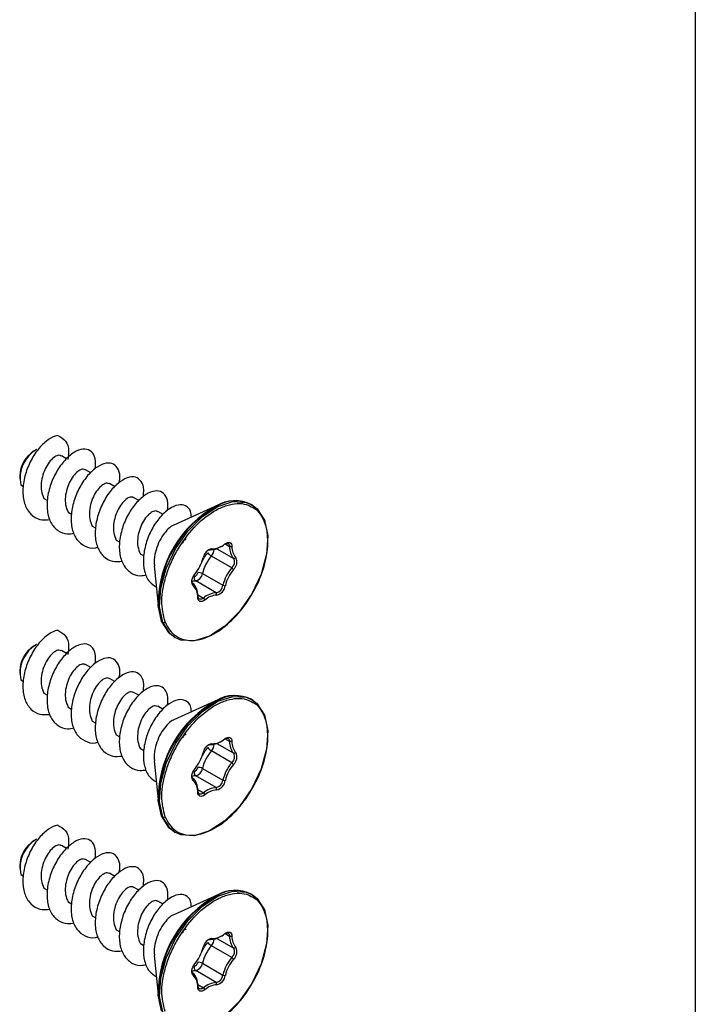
# Model space of a CAD drawing. Header units: millimetres. Extents: x 32 to 1365, y 32 to 1048.
# Tile 26 of 27: x 1326 to 1365, y 744 to 802. Entities that reach past the tile are written whole.
import ezdxf

# ---------------------------------------------------------------- set-up
doc = ezdxf.new("R2010")
doc.units = ezdxf.units.MM
doc.header["$LTSCALE"] = 5
doc.layers.add('TEXT', color=140, linetype='Continuous', lineweight=25)

msp = doc.modelspace()

# ---------------------------------------------------------------- linework, layer by layer
for p, q in [((1326.587, 776.495), (1326.446, 776.413)), ((1328.342, 775.955), (1328.043, 776.128)), ((1329.77, 775.131), (1329.457, 775.312)), ((1325.597, 774.944), (1325.597, 774.78)), ((1325.658, 774.421), (1325.825, 774.324)), ((1331.186, 774.314), (1330.871, 774.495)), ((1327.024, 773.632), (1327.234, 773.511)), ((1332.583, 773.507), (1332.285, 773.679)), ((1337.233, 773.234), (1334.647, 772.066)), ((1339.232, 773.249), (1339.188, 773.274)), ((1328.438, 772.816), (1328.639, 772.7)), ((1334.013, 772.681), (1333.7, 772.863)), ((1329.853, 771.999), (1330.068, 771.875)), ((1331.267, 771.183), (1331.475, 771.063)), ((1336.879, 770.666), (1336.773, 770.616)), ((1337.162, 770.679), (1338.156, 770.105)), ((1337.371, 770.779), (1337.442, 770.82)), ((1337.916, 770.796), (1337.64, 770.955)), ((1338.057, 770.796), (1337.916, 770.796)), ((1332.884, 770.249), (1332.681, 770.366)), ((1338.051, 769.554), (1336.849, 770.248)), ((1338.156, 770.105), (1338.284, 770.146)), ((1333.498, 769.666), (1333.745, 767.192)), ((1338.152, 769.457), (1338.051, 769.554)), ((1336.326, 769.222), (1337.528, 768.528)), ((1335.765, 768.635), (1335.781, 768.51)), ((1337.13, 768.089), (1335.928, 768.783)), ((1337.528, 768.528), (1337.667, 768.506)), ((1336.046, 767.972), (1336.38, 767.779)), ((1336.048, 767.825), (1336.048, 767.907)), ((1336.38, 767.779), (1336.463, 767.665)), ((1337.169, 767.957), (1337.13, 768.089)), ((1333.996, 766.358), (1333.952, 766.383)), ((1334.688, 765.479), (1334.732, 765.454)), ((1326.587, 765.063), (1326.446, 764.982)), ((1328.342, 764.524), (1328.043, 764.697)), ((1329.77, 763.7), (1329.457, 763.88)), ((1325.597, 763.512), (1325.597, 763.349)), ((1325.658, 762.989), (1325.825, 762.893)), ((1331.186, 762.882), (1330.871, 763.064)), ((1327.024, 762.2), (1327.234, 762.079)), ((1332.583, 762.076), (1332.285, 762.247)), ((1334.013, 761.25), (1333.7, 761.431)), ((1337.233, 761.802), (1334.647, 760.634)), ((1339.232, 761.817), (1339.188, 761.842)), ((1328.438, 761.384), (1328.639, 761.268)), ((1329.853, 760.568), (1330.068, 760.443)), ((1331.267, 759.751), (1331.475, 759.631)), ((1336.879, 759.234), (1336.773, 759.184)), ((1337.162, 759.248), (1338.156, 758.674)), ((1337.371, 759.348), (1337.442, 759.389)), ((1337.916, 759.364), (1337.64, 759.523)), ((1338.057, 759.365), (1337.916, 759.364)), ((1332.884, 758.818), (1332.681, 758.935)), ((1338.051, 758.122), (1336.849, 758.816)), ((1338.156, 758.674), (1338.284, 758.714)), ((1333.498, 758.234), (1333.745, 755.76)), ((1338.152, 758.025), (1338.051, 758.122)), ((1337.13, 756.657), (1335.928, 757.351)), ((1336.326, 757.79), (1337.528, 757.096)), ((1335.765, 757.203), (1335.781, 757.079)), ((1337.528, 757.096), (1337.667, 757.074)), ((1336.046, 756.54), (1336.38, 756.348)), ((1336.048, 756.393), (1336.048, 756.475)), ((1336.38, 756.348), (1336.463, 756.233)), ((1337.169, 756.525), (1337.13, 756.657)), ((1333.996, 754.926), (1333.952, 754.952)), ((1334.688, 754.048), (1334.732, 754.023)), ((1326.587, 753.632), (1326.446, 753.55)), ((1328.342, 753.092), (1328.043, 753.265)), ((1329.77, 752.268), (1329.457, 752.449)), ((1325.597, 752.081), (1325.597, 751.917)), ((1331.186, 751.451), (1330.871, 751.632)), ((1325.658, 751.557), (1325.825, 751.461)), ((1327.024, 750.769), (1327.234, 750.648)), ((1332.583, 750.644), (1332.285, 750.816)), ((1328.438, 749.952), (1328.639, 749.837)), ((1334.013, 749.818), (1333.7, 749.999)), ((1337.233, 750.371), (1334.647, 749.203)), ((1339.232, 750.385), (1339.188, 750.411)), ((1329.853, 749.136), (1330.068, 749.012)), ((1331.267, 748.32), (1331.475, 748.2)), ((1336.879, 747.803), (1336.773, 747.752)), ((1337.162, 747.816), (1338.156, 747.242)), ((1337.371, 747.916), (1337.442, 747.957)), ((1337.916, 747.933), (1337.64, 748.092)), ((1338.057, 747.933), (1337.916, 747.933)), ((1332.884, 747.386), (1332.681, 747.503)), ((1338.051, 746.691), (1336.849, 747.385)), ((1338.156, 747.242), (1338.284, 747.283)), ((1333.498, 746.803), (1333.745, 744.329)), ((1338.152, 746.594), (1338.051, 746.691)), ((1337.13, 745.226), (1335.928, 745.92)), ((1336.326, 746.359), (1337.528, 745.665)), ((1335.765, 745.772), (1335.781, 745.647)), ((1337.169, 745.094), (1337.13, 745.226)), ((1337.528, 745.665), (1337.667, 745.642)), ((1336.046, 745.109), (1336.38, 744.916)), ((1336.048, 744.962), (1336.048, 745.044)), ((1336.38, 744.916), (1336.463, 744.802))]:
    msp.add_line(p, q)
at = {"flags": 128}
for points in [[(1333.996, 766.358), (1333.807, 767.272), (1333.875, 768.354), (1334.195, 769.517), (1334.741, 770.667), (1335.468, 771.71), (1336.318, 772.562), (1337.222, 773.154), (1338.106, 773.438), (1338.899, 773.391), (1339.258, 773.233)], [(1339.188, 773.274), (1339.493, 773.041), (1339.924, 772.37)], [(1339.258, 773.233), (1339.537, 773.016), (1339.968, 772.345)], [(1339.968, 772.345), (1340.157, 771.431), (1340.088, 770.349), (1339.768, 769.185), (1339.222, 768.036), (1338.495, 766.993), (1337.645, 766.141), (1336.742, 765.549), (1335.857, 765.265), (1335.064, 765.312), (1334.705, 765.47)], [(1337.633, 770.957), (1337.645, 770.964), (1337.706, 770.988), (1337.763, 770.996), (1337.814, 770.986), (1337.857, 770.96), (1337.889, 770.918), (1337.909, 770.862), (1337.916, 770.796)], [(1337.642, 770.956), (1337.718, 771.006), (1337.794, 771.037), (1337.866, 771.046), (1337.93, 771.034), (1337.983, 771.001), (1338.023, 770.949), (1338.048, 770.879), (1338.057, 770.796)], [(1336.666, 770.594), (1336.717, 770.611), (1336.773, 770.616)], [(1335.781, 768.51), (1335.738, 768.56), (1335.711, 768.626), (1335.699, 768.707), (1335.704, 768.799), (1335.726, 768.897), (1335.763, 768.996), (1335.813, 769.092), (1335.875, 769.18)], [(1335.716, 768.704), (1335.703, 768.751), (1335.7, 768.781)], [(1336.463, 767.665), (1336.386, 767.615), (1336.31, 767.584), (1336.239, 767.575), (1336.175, 767.587), (1336.122, 767.62), (1336.081, 767.672), (1336.056, 767.742), (1336.048, 767.825)], [(1336.38, 767.779), (1336.331, 767.746), (1336.282, 767.722), (1336.234, 767.709), (1336.19, 767.708), (1336.149, 767.717), (1336.114, 767.737), (1336.086, 767.767), (1336.065, 767.806)], [(1333.922, 766.427), (1333.734, 767.336), (1333.73, 767.421)], [(1333.952, 766.383), (1333.763, 767.297), (1333.759, 767.381)], [(1334.404, 765.709), (1334.35, 765.759), (1333.922, 766.427)], [(1334.688, 765.479), (1334.383, 765.712), (1333.952, 766.383)], [(1334.705, 765.47), (1334.426, 765.686), (1333.996, 766.358)], [(1333.996, 754.926), (1333.807, 755.84), (1333.875, 756.922), (1334.195, 758.086), (1334.741, 759.235), (1335.468, 760.278), (1336.318, 761.13), (1337.222, 761.722), (1338.106, 762.006), (1338.899, 761.959), (1339.258, 761.801)], [(1339.188, 761.842), (1339.493, 761.61), (1339.924, 760.939)], [(1339.258, 761.801), (1339.537, 761.585), (1339.968, 760.913)], [(1339.968, 760.913), (1340.157, 759.999), (1340.088, 758.917), (1339.768, 757.754), (1339.222, 756.604), (1338.495, 755.561), (1337.645, 754.709), (1336.742, 754.117), (1335.857, 753.833), (1335.064, 753.88), (1334.705, 754.038)], [(1336.666, 759.163), (1336.717, 759.179), (1336.773, 759.184)], [(1337.633, 759.525), (1337.645, 759.532), (1337.706, 759.556), (1337.763, 759.564), (1337.814, 759.554), (1337.857, 759.528), (1337.889, 759.486), (1337.909, 759.431), (1337.916, 759.364)], [(1337.642, 759.524), (1337.718, 759.575), (1337.794, 759.605), (1337.866, 759.614), (1337.93, 759.602), (1337.983, 759.569), (1338.023, 759.517), (1338.048, 759.448), (1338.057, 759.365)], [(1335.781, 757.079), (1335.738, 757.128), (1335.711, 757.195), (1335.699, 757.276), (1335.704, 757.367), (1335.726, 757.465), (1335.763, 757.564), (1335.813, 757.66), (1335.875, 757.748)], [(1335.716, 757.272), (1335.703, 757.32), (1335.7, 757.35)], [(1336.463, 756.233), (1336.386, 756.183), (1336.31, 756.153), (1336.239, 756.143), (1336.175, 756.155), (1336.122, 756.188), (1336.081, 756.241), (1336.056, 756.31), (1336.048, 756.393)], [(1336.38, 756.348), (1336.331, 756.314), (1336.282, 756.291), (1336.234, 756.278), (1336.19, 756.276), (1336.149, 756.285), (1336.114, 756.305), (1336.086, 756.335), (1336.065, 756.374)], [(1333.922, 754.995), (1333.734, 755.904), (1333.73, 755.989)], [(1333.952, 754.952), (1333.763, 755.865), (1333.759, 755.949)], [(1334.404, 754.277), (1334.35, 754.328), (1333.922, 754.995)], [(1334.688, 754.048), (1334.383, 754.28), (1333.952, 754.952)], [(1334.705, 754.038), (1334.426, 754.255), (1333.996, 754.926)], [(1333.996, 743.495), (1333.807, 744.409), (1333.875, 745.491), (1334.195, 746.654), (1334.741, 747.804), (1335.468, 748.847), (1336.318, 749.699), (1337.222, 750.291), (1338.106, 750.575), (1338.899, 750.527), (1339.258, 750.37)], [(1339.188, 750.411), (1339.493, 750.178), (1339.924, 749.507)], [(1339.258, 750.37), (1339.537, 750.153), (1339.968, 749.482)], [(1339.968, 749.482), (1340.157, 748.568), (1340.088, 747.485), (1339.768, 746.322), (1339.222, 745.173), (1338.495, 744.13), (1337.645, 743.277), (1336.742, 742.686), (1335.857, 742.402), (1335.064, 742.449), (1334.705, 742.607)], [(1337.633, 748.094), (1337.645, 748.1), (1337.706, 748.125), (1337.763, 748.132), (1337.814, 748.123), (1337.857, 748.096), (1337.889, 748.054), (1337.909, 747.999), (1337.916, 747.933)], [(1337.642, 748.093), (1337.718, 748.143), (1337.794, 748.173), (1337.866, 748.183), (1337.93, 748.171), (1337.983, 748.138), (1338.023, 748.085), (1338.048, 748.016), (1338.057, 747.933)], [(1336.666, 747.731), (1336.717, 747.748), (1336.773, 747.752)], [(1335.781, 745.647), (1335.738, 745.697), (1335.711, 745.763), (1335.699, 745.844), (1335.704, 745.936), (1335.726, 746.033), (1335.763, 746.133), (1335.813, 746.228), (1335.875, 746.317)], [(1335.716, 745.84), (1335.703, 745.888), (1335.7, 745.918)], [(1336.463, 744.802), (1336.386, 744.752), (1336.31, 744.721), (1336.239, 744.712), (1336.175, 744.724), (1336.122, 744.757), (1336.081, 744.809), (1336.056, 744.879), (1336.048, 744.962)], [(1336.38, 744.916), (1336.331, 744.883), (1336.282, 744.859), (1336.234, 744.846), (1336.19, 744.844), (1336.149, 744.854), (1336.114, 744.874), (1336.086, 744.904), (1336.065, 744.943)], [(1333.922, 743.564), (1333.734, 744.473), (1333.73, 744.558)], [(1333.952, 743.52), (1333.763, 744.434), (1333.759, 744.517)]]:
    msp.add_lwpolyline(points, dxfattribs=at)
for centre, radius, start, end in [((1327.386, 774.891), 1.79, 121.70415, 178.30123), ((1327.551, 774.818), 1.934, 119.88534, 191.87364), ((1340.276, 767.444), 6.546, 118.59321, 180.19822), ((1340.341, 767.406), 6.583, 118.59217, 180.21947), ((1338.212, 771.455), 2.039, 62.42802, 121.62417), ((1338.269, 771.429), 2.061, 63.52474, 121.53328), ((1339.933, 772.29), 0.0652, 306.82076, 57.8269), ((1336.992, 770.047), 0.629, 100.35082, 170.09352), ((1336.803, 771.681), 1.065, 268.38737, 302.22829), ((1336.411, 770.658), 0.6, 316.85286, 357.70103), ((1336.876, 771.823), 1.157, 270.13748, 311.46936), ((1338.87, 770.741), 0.956, 176.71255, 221.69952), ((1338.956, 770.745), 0.9, 176.71255, 221.69952), ((1333.793, 770.854), 2.672, 321.20079, 344.83359), ((1338.547, 768.737), 2.273, 138.34673, 167.68765), ((1337.148, 770.762), 0.595, 212.49098, 239.73005), ((1337.752, 769.897), 0.455, 311.01353, 27.26333), ((1337.779, 769.886), 0.568, 311.01353, 27.26333), ((1339.749, 768.043), 2.273, 138.34673, 167.68765), ((1336.06, 768.966), 0.226, 158.98248, 234.26922), ((1335.804, 769.296), 0.527, 283.5842, 351.9556), ((1336.125, 768.86), 0.414, 60.96551, 100.73857), ((1339.726, 768.056), 2.107, 138.34673, 167.68765), ((1335.943, 767.88), 0.903, 90.96277, 105.64087), ((1335.869, 768.76), 0.162, 200.20057, 230.17727), ((1335.317, 768.099), 0.698, 20.20057, 50.17727), ((1335.187, 767.885), 0.863, 355.99301, 46.48367), ((1334.836, 767.92), 1.212, 359.36276, 20.2551), ((1337.006, 768.602), 0.527, 283.5842, 351.9556), ((1337.014, 768.598), 0.659, 283.5842, 351.9556), ((1336.33, 767.904), 0.282, 179.36276, 200.2551), ((1337.221, 766.806), 1.287, 94.07208, 130.83474), ((1337.255, 766.748), 1.212, 94.07208, 130.83474), ((1333.98, 766.435), 0.0585, 187.54633, 241.64081), ((1334.046, 766.467), 0.12, 245.14319, 316.09776), ((1327.386, 763.459), 1.79, 121.70415, 178.30123), ((1327.551, 763.387), 1.934, 119.88534, 191.87364), ((1338.212, 760.024), 2.039, 62.42802, 121.62417), ((1338.269, 759.998), 2.061, 63.52474, 121.53328), ((1340.276, 756.012), 6.546, 118.59321, 180.19822), ((1340.341, 755.974), 6.583, 118.59217, 180.21947), ((1339.933, 760.858), 0.0652, 306.82076, 57.8269), ((1336.992, 758.615), 0.629, 100.35082, 170.09352), ((1336.803, 760.249), 1.065, 268.38737, 302.22829), ((1336.411, 759.227), 0.6, 316.85259, 357.70364), ((1336.876, 760.391), 1.157, 270.13748, 311.46936), ((1338.87, 759.309), 0.956, 176.71255, 221.69952), ((1338.956, 759.313), 0.9, 176.71255, 221.69952), ((1333.793, 759.422), 2.672, 321.20079, 344.83359), ((1338.547, 757.306), 2.273, 138.34673, 167.68765), ((1337.148, 759.33), 0.595, 212.49098, 239.73005), ((1337.752, 758.465), 0.455, 311.01353, 27.26333), ((1337.779, 758.454), 0.568, 311.01353, 27.26333), ((1339.749, 756.612), 2.273, 138.34673, 167.68765), ((1339.726, 756.625), 2.107, 138.34673, 167.68765), ((1335.943, 756.448), 0.903, 90.96277, 105.64065), ((1336.06, 757.535), 0.226, 158.98248, 234.26922), ((1335.804, 757.864), 0.527, 283.5842, 351.9556), ((1336.125, 757.428), 0.414, 60.96551, 100.73857), ((1335.869, 757.328), 0.162, 200.20057, 230.17727), ((1335.317, 756.667), 0.698, 20.20057, 50.17727), ((1335.187, 756.453), 0.863, 355.99301, 46.48367), ((1334.836, 756.489), 1.212, 359.36276, 20.2551), ((1337.006, 757.17), 0.527, 283.5842, 351.9556), ((1337.014, 757.166), 0.659, 283.5842, 351.9556), ((1336.33, 756.472), 0.282, 179.36276, 200.2551), ((1337.221, 755.374), 1.287, 94.07208, 130.83474), ((1337.255, 755.317), 1.212, 94.07208, 130.83474), ((1333.98, 755.003), 0.0585, 187.54633, 241.64081), ((1334.046, 755.035), 0.12, 245.14319, 316.09776), ((1327.386, 752.028), 1.79, 121.70415, 178.30123), ((1327.551, 751.955), 1.934, 119.88534, 191.87364), ((1338.212, 748.592), 2.039, 62.42802, 121.62417), ((1338.269, 748.566), 2.061, 63.52474, 121.53328), ((1340.276, 744.581), 6.546, 118.59321, 180.19822), ((1340.341, 744.543), 6.583, 118.59217, 180.21947), ((1339.933, 749.426), 0.0652, 306.82076, 57.8269), ((1336.992, 747.184), 0.629, 100.35082, 170.09352), ((1337.148, 747.899), 0.595, 212.49098, 239.73005), ((1336.803, 748.817), 1.065, 268.38737, 302.22829), ((1336.411, 747.795), 0.6, 316.85261, 357.70345), ((1336.876, 748.96), 1.157, 270.13748, 311.46936), ((1338.87, 747.878), 0.956, 176.71255, 221.69952), ((1338.956, 747.882), 0.9, 176.71255, 221.69952), ((1333.793, 747.991), 2.672, 321.20079, 344.83359), ((1338.547, 745.874), 2.273, 138.34673, 167.68765), ((1337.752, 747.034), 0.455, 311.01353, 27.26333), ((1337.779, 747.022), 0.568, 311.01353, 27.26333), ((1336.125, 745.997), 0.414, 60.96551, 100.73857), ((1339.749, 745.18), 2.273, 138.34673, 167.68765), ((1339.726, 745.193), 2.107, 138.34673, 167.68765), ((1335.943, 745.017), 0.903, 90.96298, 105.64698), ((1335.869, 745.897), 0.162, 200.20057, 230.17727), ((1336.06, 746.103), 0.226, 158.98248, 234.26922), ((1335.804, 746.433), 0.527, 283.5842, 351.9556), ((1335.317, 745.236), 0.698, 20.20057, 50.17727), ((1335.187, 745.022), 0.863, 355.99301, 46.48367), ((1334.836, 745.057), 1.212, 359.36276, 20.2551), ((1337.221, 743.942), 1.287, 94.07208, 130.83474), ((1337.006, 745.739), 0.527, 283.5842, 351.9556), ((1337.014, 745.735), 0.659, 283.5842, 351.9556), ((1336.33, 745.041), 0.282, 179.36276, 200.2551), ((1337.255, 743.885), 1.212, 94.07208, 130.83474)]:
    msp.add_arc(centre, radius, start, end)
for points, knots in [([(1327.843, 777.324), (1327.791, 777.313), (1327.571, 777.266), (1327.144, 777.016), (1326.599, 776.448), (1326.147, 775.688), (1325.846, 774.829), (1325.75, 773.972), (1325.88, 773.217), (1326.228, 772.661), (1326.743, 772.344), (1327.172, 772.372), (1327.376, 772.385)], [0, 0, 0, 0, 0.033583, 0.142578, 0.250403, 0.359267, 0.467343, 0.575703, 0.684309, 0.792246, 0.90121, 1, 1, 1, 1]), ([(1327.843, 777.322), (1328.004, 777.228), (1328.323, 777.04), (1328.509, 776.51), (1328.446, 776.08), (1328.421, 775.91)], [0, 0, 0, 0, 0.3786555, 0.7550019, 1, 1, 1, 1]), ([(1330.033, 775.368), (1330.045, 775.57), (1330.071, 775.991), (1329.836, 776.402), (1329.443, 776.566), (1328.923, 776.439), (1328.366, 776.031), (1327.844, 775.387), (1327.436, 774.582), (1327.204, 773.712), (1327.183, 772.879), (1327.391, 772.18), (1327.809, 771.712), (1328.301, 771.501), (1328.661, 771.567), (1328.789, 771.591)], [0, 0, 0, 0, 0.0741502, 0.1538456, 0.2344046, 0.3141683, 0.3944954, 0.4745472, 0.5544726, 0.634914, 0.7146284, 0.7952008, 0.8749249, 0.9553411, 1, 1, 1, 1]), ([(1328.036, 776.114), (1327.993, 776.136), (1327.894, 776.185), (1327.657, 776.086), (1327.391, 775.846), (1327.14, 775.477), (1326.948, 775.023), (1326.85, 774.532), (1326.853, 774.036), (1326.966, 773.77), (1327.024, 773.632)], [0, 0, 0, 0, 0.0959997, 0.2238077, 0.3514495, 0.4791617, 0.6068073, 0.7344632, 0.8621755, 1, 1, 1, 1]), ([(1329.45, 775.298), (1329.407, 775.319), (1329.308, 775.369), (1329.071, 775.269), (1328.805, 775.03), (1328.554, 774.661), (1328.362, 774.207), (1328.264, 773.716), (1328.267, 773.219), (1328.38, 772.954), (1328.438, 772.816)], [0, 0, 0, 0, 0.096, 0.223808, 0.35145, 0.479162, 0.606807, 0.734463, 0.862176, 1, 1, 1, 1]), ([(1331.435, 774.548), (1331.448, 774.611), (1331.516, 774.915), (1331.415, 775.326), (1331.137, 775.676), (1330.686, 775.739), (1330.148, 775.512), (1329.59, 775.016), (1329.103, 774.306), (1328.747, 773.467), (1328.586, 772.598), (1328.644, 771.803), (1328.926, 771.168), (1329.41, 770.799), (1329.858, 770.668), (1330.135, 770.746), (1330.18, 770.759)], [0, 0, 0, 0, 0.021062, 0.101749, 0.181821, 0.262147, 0.342604, 0.422602, 0.503343, 0.583233, 0.663969, 0.743974, 0.824419, 0.904757, 0.984821, 1, 1, 1, 1]), ([(1332.842, 773.709), (1332.864, 773.856), (1332.918, 774.234), (1332.753, 774.66), (1332.412, 774.914), (1331.919, 774.878), (1331.368, 774.552), (1330.824, 773.975), (1330.376, 773.21), (1330.082, 772.349), (1329.994, 771.495), (1330.131, 770.744), (1330.486, 770.197), (1331.001, 769.892), (1331.423, 769.924), (1331.62, 769.939)], [0, 0, 0, 0, 0.050808, 0.130542, 0.210756, 0.290267, 0.370627, 0.450135, 0.530357, 0.610082, 0.689912, 0.770038, 0.849587, 0.929937, 1, 1, 1, 1]), ([(1330.864, 774.482), (1330.822, 774.503), (1330.723, 774.552), (1330.486, 774.453), (1330.219, 774.213), (1329.968, 773.845), (1329.776, 773.39), (1329.679, 772.899), (1329.681, 772.403), (1329.794, 772.137), (1329.853, 771.999)], [0, 0, 0, 0, 0.096, 0.223808, 0.35145, 0.479162, 0.606807, 0.734463, 0.862176, 1, 1, 1, 1]), ([(1332.278, 773.665), (1332.236, 773.686), (1332.137, 773.736), (1331.9, 773.637), (1331.634, 773.397), (1331.383, 773.028), (1331.191, 772.574), (1331.093, 772.083), (1331.096, 771.587), (1331.208, 771.321), (1331.267, 771.183)], [0, 0, 0, 0, 0.096, 0.223808, 0.35145, 0.479162, 0.606807, 0.734463, 0.862176, 1, 1, 1, 1]), ([(1334.279, 772.924), (1334.289, 773.132), (1334.311, 773.556), (1334.068, 773.963), (1333.67, 774.118), (1333.147, 773.98), (1332.589, 773.563), (1332.071, 772.912), (1331.667, 772.103), (1331.443, 771.232), (1331.429, 770.403), (1331.645, 769.71), (1332.069, 769.251), (1332.558, 769.05), (1332.91, 769.118), (1333.03, 769.142)], [0, 0, 0, 0, 0.076523, 0.156263, 0.236855, 0.316697, 0.397015, 0.477177, 0.557106, 0.637635, 0.717385, 0.798002, 0.877796, 0.958214, 1, 1, 1, 1]), ([(1335.679, 772.532), (1335.668, 772.649), (1335.639, 772.96), (1335.358, 773.227), (1334.913, 773.289), (1334.37, 773.049), (1333.814, 772.545), (1333.331, 771.83), (1332.98, 770.988), (1332.826, 770.118), (1332.895, 769.332), (1333.158, 768.721), (1333.476, 768.521), (1333.622, 768.429)], [0, 0, 0, 0, 0.057167, 0.152682, 0.248374, 0.344368, 0.439708, 0.535988, 0.631239, 0.727464, 0.822889, 0.918718, 1, 1, 1, 1]), ([(1334.133, 766.384), (1334.037, 766.769), (1333.889, 767.361), (1334.002, 768.367), (1334.207, 769.184), (1334.535, 770.011), (1335.085, 771.024), (1335.951, 772.128), (1336.949, 772.893), (1337.76, 773.244), (1338.364, 773.351), (1338.885, 773.309), (1339.155, 773.157), (1339.273, 773.092)], [0, 0, 0, 0, 0.138165, 0.212542, 0.288497, 0.364452, 0.438828, 0.576993, 0.715158, 0.789535, 0.86549, 0.941445, 1, 1, 1, 1]), ([(1339.273, 773.092), (1339.306, 773.077), (1339.631, 772.932), (1339.811, 772.566), (1339.972, 772.237)], [0, 0, 0, 0, 0.102748, 1, 1, 1, 1]), ([(1333.692, 772.849), (1333.65, 772.87), (1333.551, 772.919), (1333.314, 772.82), (1333.048, 772.58), (1332.797, 772.212), (1332.605, 771.757), (1332.507, 771.266), (1332.51, 770.77), (1332.623, 770.504), (1332.681, 770.366)], [0, 0, 0, 0, 0.096, 0.223808, 0.35145, 0.479162, 0.606807, 0.734463, 0.862176, 1, 1, 1, 1]), ([(1334.649, 772.062), (1334.641, 772.06), (1334.541, 772.036), (1334.313, 771.848), (1334.006, 771.499), (1333.733, 771.019), (1333.548, 770.467), (1333.467, 769.992), (1333.504, 769.745), (1333.516, 769.668)], [0, 0, 0, 0, 0.013394, 0.180865, 0.349934, 0.531508, 0.715336, 0.911036, 1, 1, 1, 1]), ([(1334.734, 765.576), (1335.216, 765.232), (1335.872, 765.201), (1337.304, 765.778), (1338.035, 766.368), (1339.276, 767.946), (1339.747, 768.885), (1340.228, 770.74), (1340.222, 771.597), (1339.972, 772.237)], [0, 0, 0, 0, 0.25, 0.25, 0.5, 0.5, 0.75, 0.75, 1, 1, 1, 1]), ([(1335.36, 771.209), (1335.351, 771.209), (1335.332, 771.208), (1335.292, 771.193), (1335.239, 771.155), (1335.195, 771.096), (1335.169, 771.044), (1335.161, 771.018), (1335.157, 771.004)], [0, 0, 0, 0, 0.124613, 0.250724, 0.499964, 0.749203, 0.873869, 1, 1, 1, 1]), ([(1336.279, 769.904), (1336.331, 769.998), (1336.437, 770.191), (1336.575, 770.357), (1336.647, 770.442)], [0, 0, 0, 0, 0.482888, 1, 1, 1, 1]), ([(1335.849, 769.047), (1335.858, 769.048), (1335.878, 769.05), (1335.919, 769.068), (1335.972, 769.111), (1336.014, 769.173), (1336.038, 769.226), (1336.045, 769.253), (1336.048, 769.267)], [0, 0, 0, 0, 0.124624, 0.250747, 0.499963, 0.749178, 0.873856, 1, 1, 1, 1]), ([(1327.843, 765.892), (1327.791, 765.881), (1327.571, 765.834), (1327.144, 765.584), (1326.599, 765.016), (1326.147, 764.256), (1325.846, 763.397), (1325.75, 762.54), (1325.88, 761.785), (1326.228, 761.229), (1326.743, 760.913), (1327.172, 760.94), (1327.376, 760.953)], [0, 0, 0, 0, 0.033583, 0.142578, 0.250403, 0.359267, 0.467343, 0.575703, 0.684309, 0.792246, 0.90121, 1, 1, 1, 1]), ([(1327.843, 765.89), (1328.004, 765.796), (1328.323, 765.608), (1328.509, 765.078), (1328.446, 764.648), (1328.421, 764.479)], [0, 0, 0, 0, 0.378655, 0.755002, 1, 1, 1, 1]), ([(1330.033, 763.936), (1330.045, 764.139), (1330.071, 764.56), (1329.836, 764.97), (1329.443, 765.135), (1328.923, 765.008), (1328.366, 764.599), (1327.844, 763.955), (1327.436, 763.151), (1327.204, 762.28), (1327.183, 761.448), (1327.391, 760.748), (1327.809, 760.28), (1328.301, 760.069), (1328.661, 760.136), (1328.789, 760.159)], [0, 0, 0, 0, 0.0741502, 0.1538456, 0.2344046, 0.3141683, 0.3944954, 0.4745472, 0.5544726, 0.634914, 0.7146284, 0.7952008, 0.8749249, 0.9553411, 1, 1, 1, 1]), ([(1328.036, 764.683), (1327.993, 764.704), (1327.894, 764.753), (1327.657, 764.654), (1327.391, 764.414), (1327.14, 764.046), (1326.948, 763.592), (1326.85, 763.101), (1326.853, 762.604), (1326.966, 762.338), (1327.024, 762.2)], [0, 0, 0, 0, 0.096, 0.223808, 0.35145, 0.479162, 0.606807, 0.734463, 0.862176, 1, 1, 1, 1]), ([(1331.435, 763.117), (1331.448, 763.18), (1331.516, 763.484), (1331.415, 763.895), (1331.137, 764.245), (1330.686, 764.308), (1330.148, 764.08), (1329.59, 763.584), (1329.103, 762.875), (1328.747, 762.036), (1328.586, 761.166), (1328.644, 760.372), (1328.926, 759.737), (1329.41, 759.367), (1329.858, 759.236), (1330.135, 759.314), (1330.18, 759.327)], [0, 0, 0, 0, 0.021062, 0.101749, 0.181821, 0.262147, 0.342604, 0.422602, 0.503343, 0.583233, 0.663969, 0.743974, 0.824419, 0.904757, 0.984821, 1, 1, 1, 1]), ([(1329.45, 763.866), (1329.407, 763.888), (1329.308, 763.937), (1329.071, 763.838), (1328.805, 763.598), (1328.554, 763.23), (1328.362, 762.775), (1328.264, 762.284), (1328.267, 761.788), (1328.38, 761.522), (1328.438, 761.384)], [0, 0, 0, 0, 0.096, 0.223808, 0.35145, 0.479162, 0.606807, 0.734463, 0.862176, 1, 1, 1, 1]), ([(1332.842, 762.278), (1332.864, 762.425), (1332.918, 762.802), (1332.753, 763.229), (1332.412, 763.482), (1331.919, 763.446), (1331.368, 763.121), (1330.824, 762.543), (1330.376, 761.779), (1330.082, 760.918), (1329.994, 760.063), (1330.131, 759.313), (1330.486, 758.765), (1331.001, 758.46), (1331.423, 758.493), (1331.62, 758.508)], [0, 0, 0, 0, 0.050808, 0.130542, 0.210756, 0.290267, 0.370627, 0.450135, 0.530357, 0.610082, 0.689912, 0.770038, 0.849587, 0.929937, 1, 1, 1, 1]), ([(1330.864, 763.05), (1330.822, 763.071), (1330.723, 763.121), (1330.486, 763.021), (1330.219, 762.782), (1329.968, 762.413), (1329.776, 761.959), (1329.679, 761.468), (1329.681, 760.971), (1329.794, 760.706), (1329.853, 760.568)], [0, 0, 0, 0, 0.0959997, 0.2238077, 0.3514495, 0.4791617, 0.6068073, 0.7344632, 0.8621755, 1, 1, 1, 1]), ([(1334.279, 761.493), (1334.289, 761.7), (1334.311, 762.124), (1334.068, 762.531), (1333.67, 762.686), (1333.147, 762.549), (1332.589, 762.131), (1332.071, 761.48), (1331.667, 760.672), (1331.443, 759.801), (1331.429, 758.972), (1331.645, 758.278), (1332.069, 757.82), (1332.558, 757.618), (1332.91, 757.687), (1333.03, 757.71)], [0, 0, 0, 0, 0.076523, 0.156263, 0.236855, 0.316697, 0.397015, 0.477177, 0.557106, 0.637635, 0.717385, 0.798002, 0.877796, 0.958214, 1, 1, 1, 1]), ([(1332.278, 762.234), (1332.236, 762.255), (1332.137, 762.304), (1331.9, 762.205), (1331.634, 761.965), (1331.383, 761.597), (1331.191, 761.142), (1331.093, 760.651), (1331.096, 760.155), (1331.208, 759.889), (1331.267, 759.751)], [0, 0, 0, 0, 0.096, 0.223808, 0.35145, 0.479162, 0.606807, 0.734463, 0.862176, 1, 1, 1, 1]), ([(1333.692, 761.417), (1333.65, 761.438), (1333.551, 761.488), (1333.314, 761.389), (1333.048, 761.149), (1332.797, 760.78), (1332.605, 760.326), (1332.507, 759.835), (1332.51, 759.339), (1332.623, 759.073), (1332.681, 758.935)], [0, 0, 0, 0, 0.0959997, 0.2238077, 0.3514495, 0.4791617, 0.6068073, 0.7344632, 0.8621755, 1, 1, 1, 1]), ([(1335.679, 761.1), (1335.668, 761.217), (1335.639, 761.529), (1335.358, 761.796), (1334.913, 761.857), (1334.37, 761.618), (1333.814, 761.114), (1333.331, 760.398), (1332.98, 759.557), (1332.826, 758.687), (1332.895, 757.901), (1333.158, 757.289), (1333.476, 757.089), (1333.622, 756.997)], [0, 0, 0, 0, 0.057167, 0.152682, 0.248374, 0.344368, 0.439708, 0.535988, 0.631239, 0.727464, 0.822889, 0.918718, 1, 1, 1, 1]), ([(1334.133, 754.952), (1334.037, 755.337), (1333.889, 755.929), (1334.002, 756.935), (1334.207, 757.753), (1334.535, 758.579), (1335.085, 759.593), (1335.951, 760.696), (1336.949, 761.462), (1337.76, 761.812), (1338.364, 761.919), (1338.885, 761.877), (1339.155, 761.726), (1339.273, 761.66)], [0, 0, 0, 0, 0.138165, 0.2125417, 0.2884967, 0.3644517, 0.4388284, 0.5769934, 0.7151584, 0.7895351, 0.8654901, 0.9414451, 1, 1, 1, 1]), ([(1339.273, 761.66), (1339.306, 761.645), (1339.631, 761.5), (1339.811, 761.134), (1339.972, 760.806)], [0, 0, 0, 0, 0.1027477, 1, 1, 1, 1]), ([(1334.649, 760.63), (1334.641, 760.629), (1334.541, 760.604), (1334.313, 760.416), (1334.006, 760.067), (1333.733, 759.587), (1333.548, 759.036), (1333.467, 758.56), (1333.504, 758.313), (1333.516, 758.236)], [0, 0, 0, 0, 0.013394, 0.180865, 0.349934, 0.531508, 0.715336, 0.911036, 1, 1, 1, 1]), ([(1334.734, 754.145), (1335.216, 753.8), (1335.872, 753.77), (1337.304, 754.347), (1338.035, 754.936), (1339.276, 756.514), (1339.747, 757.453), (1340.228, 759.308), (1340.222, 760.166), (1339.972, 760.806)], [0, 0, 0, 0, 0.25, 0.25, 0.5, 0.5, 0.75, 0.75, 1, 1, 1, 1]), ([(1335.36, 759.777), (1335.351, 759.777), (1335.332, 759.777), (1335.292, 759.762), (1335.239, 759.724), (1335.195, 759.665), (1335.169, 759.613), (1335.161, 759.586), (1335.157, 759.573)], [0, 0, 0, 0, 0.124613, 0.250724, 0.499964, 0.749203, 0.873869, 1, 1, 1, 1]), ([(1336.279, 758.472), (1336.331, 758.566), (1336.437, 758.76), (1336.575, 758.925), (1336.647, 759.011)], [0, 0, 0, 0, 0.482888, 1, 1, 1, 1]), ([(1335.849, 757.616), (1335.858, 757.617), (1335.878, 757.618), (1335.919, 757.637), (1335.972, 757.679), (1336.014, 757.741), (1336.038, 757.795), (1336.045, 757.822), (1336.048, 757.835)], [0, 0, 0, 0, 0.1246236, 0.2507467, 0.4999626, 0.7491784, 0.8738558, 1, 1, 1, 1]), ([(1327.843, 754.461), (1327.791, 754.449), (1327.571, 754.402), (1327.144, 754.152), (1326.599, 753.585), (1326.147, 752.825), (1325.846, 751.966), (1325.75, 751.109), (1325.88, 750.354), (1326.228, 749.797), (1326.743, 749.481), (1327.172, 749.508), (1327.376, 749.521)], [0, 0, 0, 0, 0.033583, 0.142578, 0.250403, 0.359267, 0.467343, 0.575703, 0.684309, 0.792246, 0.90121, 1, 1, 1, 1]), ([(1327.843, 754.459), (1328.004, 754.364), (1328.323, 754.177), (1328.509, 753.647), (1328.446, 753.217), (1328.421, 753.047)], [0, 0, 0, 0, 0.378655, 0.755002, 1, 1, 1, 1]), ([(1330.033, 752.505), (1330.045, 752.707), (1330.071, 753.128), (1329.836, 753.539), (1329.443, 753.703), (1328.923, 753.576), (1328.366, 753.167), (1327.844, 752.523), (1327.436, 751.719), (1327.204, 750.848), (1327.183, 750.016), (1327.391, 749.316), (1327.809, 748.849), (1328.301, 748.638), (1328.661, 748.704), (1328.789, 748.728)], [0, 0, 0, 0, 0.07415, 0.153846, 0.234405, 0.314168, 0.394495, 0.474547, 0.554473, 0.634914, 0.714628, 0.795201, 0.874925, 0.955341, 1, 1, 1, 1]), ([(1328.036, 753.251), (1327.993, 753.272), (1327.894, 753.322), (1327.657, 753.223), (1327.391, 752.983), (1327.14, 752.614), (1326.948, 752.16), (1326.85, 751.669), (1326.853, 751.173), (1326.966, 750.907), (1327.024, 750.769)], [0, 0, 0, 0, 0.096, 0.223808, 0.35145, 0.479162, 0.606807, 0.734463, 0.862176, 1, 1, 1, 1]), ([(1331.435, 751.685), (1331.448, 751.748), (1331.516, 752.052), (1331.415, 752.463), (1331.137, 752.813), (1330.686, 752.876), (1330.148, 752.649), (1329.59, 752.153), (1329.103, 751.443), (1328.747, 750.604), (1328.586, 749.735), (1328.644, 748.94), (1328.926, 748.305), (1329.41, 747.935), (1329.858, 747.804), (1330.135, 747.883), (1330.18, 747.895)], [0, 0, 0, 0, 0.021062, 0.101749, 0.181821, 0.262147, 0.342604, 0.422602, 0.503343, 0.583233, 0.663969, 0.743974, 0.824419, 0.904757, 0.984821, 1, 1, 1, 1]), ([(1329.45, 752.435), (1329.407, 752.456), (1329.308, 752.505), (1329.071, 752.406), (1328.805, 752.166), (1328.554, 751.798), (1328.362, 751.344), (1328.264, 750.853), (1328.267, 750.356), (1328.38, 750.09), (1328.438, 749.952)], [0, 0, 0, 0, 0.0959997, 0.2238077, 0.3514495, 0.4791617, 0.6068073, 0.7344632, 0.8621755, 1, 1, 1, 1]), ([(1330.864, 751.618), (1330.822, 751.64), (1330.723, 751.689), (1330.486, 751.59), (1330.219, 751.35), (1329.968, 750.982), (1329.776, 750.527), (1329.679, 750.036), (1329.681, 749.54), (1329.794, 749.274), (1329.853, 749.136)], [0, 0, 0, 0, 0.096, 0.223808, 0.35145, 0.479162, 0.606807, 0.734463, 0.862176, 1, 1, 1, 1]), ([(1332.842, 750.846), (1332.864, 750.993), (1332.918, 751.37), (1332.753, 751.797), (1332.412, 752.051), (1331.919, 752.014), (1331.368, 751.689), (1330.824, 751.112), (1330.376, 750.347), (1330.082, 749.486), (1329.994, 748.631), (1330.131, 747.881), (1330.486, 747.334), (1331.001, 747.029), (1331.423, 747.061), (1331.62, 747.076)], [0, 0, 0, 0, 0.050808, 0.130542, 0.210756, 0.290267, 0.370627, 0.450135, 0.530357, 0.610082, 0.689912, 0.770038, 0.849587, 0.929937, 1, 1, 1, 1]), ([(1334.279, 750.061), (1334.289, 750.269), (1334.311, 750.693), (1334.068, 751.1), (1333.67, 751.255), (1333.147, 751.117), (1332.589, 750.7), (1332.071, 750.049), (1331.667, 749.24), (1331.443, 748.369), (1331.429, 747.54), (1331.645, 746.846), (1332.069, 746.388), (1332.558, 746.186), (1332.91, 746.255), (1333.03, 746.279)], [0, 0, 0, 0, 0.076523, 0.156263, 0.236855, 0.316697, 0.397015, 0.477177, 0.557106, 0.637635, 0.717385, 0.798002, 0.877796, 0.958214, 1, 1, 1, 1]), ([(1332.278, 750.802), (1332.236, 750.823), (1332.137, 750.873), (1331.9, 750.773), (1331.634, 750.534), (1331.383, 750.165), (1331.191, 749.711), (1331.093, 749.22), (1331.096, 748.723), (1331.208, 748.458), (1331.267, 748.32)], [0, 0, 0, 0, 0.096, 0.223808, 0.35145, 0.479162, 0.606807, 0.734463, 0.862176, 1, 1, 1, 1]), ([(1334.133, 743.52), (1334.037, 743.905), (1333.889, 744.498), (1334.002, 745.504), (1334.207, 746.321), (1334.535, 747.148), (1335.085, 748.161), (1335.951, 749.265), (1336.949, 750.03), (1337.76, 750.381), (1338.364, 750.488), (1338.885, 750.446), (1339.155, 750.294), (1339.273, 750.228)], [0, 0, 0, 0, 0.138165, 0.212542, 0.288497, 0.364452, 0.438828, 0.576993, 0.715158, 0.789535, 0.86549, 0.941445, 1, 1, 1, 1]), ([(1333.692, 749.986), (1333.65, 750.007), (1333.551, 750.056), (1333.314, 749.957), (1333.048, 749.717), (1332.797, 749.349), (1332.605, 748.894), (1332.507, 748.403), (1332.51, 747.907), (1332.623, 747.641), (1332.681, 747.503)], [0, 0, 0, 0, 0.0959997, 0.2238077, 0.3514495, 0.4791617, 0.6068073, 0.7344632, 0.8621755, 1, 1, 1, 1]), ([(1335.679, 749.669), (1335.668, 749.785), (1335.639, 750.097), (1335.358, 750.364), (1334.913, 750.426), (1334.37, 750.186), (1333.814, 749.682), (1333.331, 748.967), (1332.98, 748.125), (1332.826, 747.255), (1332.895, 746.469), (1333.158, 745.858), (1333.476, 745.658), (1333.622, 745.566)], [0, 0, 0, 0, 0.057167, 0.152682, 0.248374, 0.344368, 0.439708, 0.535988, 0.631239, 0.727464, 0.822889, 0.918718, 1, 1, 1, 1]), ([(1339.273, 750.228), (1339.306, 750.213), (1339.631, 750.068), (1339.811, 749.703), (1339.972, 749.374)], [0, 0, 0, 0, 0.102748, 1, 1, 1, 1]), ([(1334.734, 742.713), (1335.216, 742.369), (1335.872, 742.338), (1337.304, 742.915), (1338.035, 743.505), (1339.276, 745.083), (1339.747, 746.022), (1340.228, 747.877), (1340.222, 748.734), (1339.972, 749.374)], [0, 0, 0, 0, 0.25, 0.25, 0.5, 0.5, 0.75, 0.75, 1, 1, 1, 1]), ([(1334.649, 749.199), (1334.641, 749.197), (1334.541, 749.173), (1334.313, 748.985), (1334.006, 748.636), (1333.733, 748.155), (1333.548, 747.604), (1333.467, 747.128), (1333.504, 746.882), (1333.516, 746.805)], [0, 0, 0, 0, 0.013394, 0.180865, 0.349934, 0.531508, 0.715336, 0.911036, 1, 1, 1, 1]), ([(1335.36, 748.346), (1335.351, 748.345), (1335.332, 748.345), (1335.292, 748.33), (1335.239, 748.292), (1335.195, 748.233), (1335.169, 748.181), (1335.161, 748.155), (1335.157, 748.141)], [0, 0, 0, 0, 0.124613, 0.250724, 0.499964, 0.749203, 0.873869, 1, 1, 1, 1]), ([(1336.279, 747.041), (1336.331, 747.135), (1336.437, 747.328), (1336.575, 747.494), (1336.647, 747.579)], [0, 0, 0, 0, 0.4828883, 1, 1, 1, 1]), ([(1335.849, 746.184), (1335.858, 746.185), (1335.878, 746.187), (1335.919, 746.205), (1335.972, 746.248), (1336.014, 746.31), (1336.038, 746.363), (1336.045, 746.39), (1336.048, 746.404)], [0, 0, 0, 0, 0.124624, 0.250747, 0.499963, 0.749178, 0.873856, 1, 1, 1, 1])]:
    msp.add_open_spline(points, degree=3, knots=knots)
for points in [[(1334.133, 766.384), (1334.268, 766.037), (1334.472, 765.763), (1334.734, 765.576)], [(1334.133, 754.952), (1334.268, 754.605), (1334.472, 754.331), (1334.734, 754.145)]]:
    msp.add_open_spline(points, degree=3)
at = {"layer": 'TEXT'}
msp.add_line((1365.25, 1047.75), (1365.25, 31.75), dxfattribs=at)

doc.saveas('drawing.dxf')
